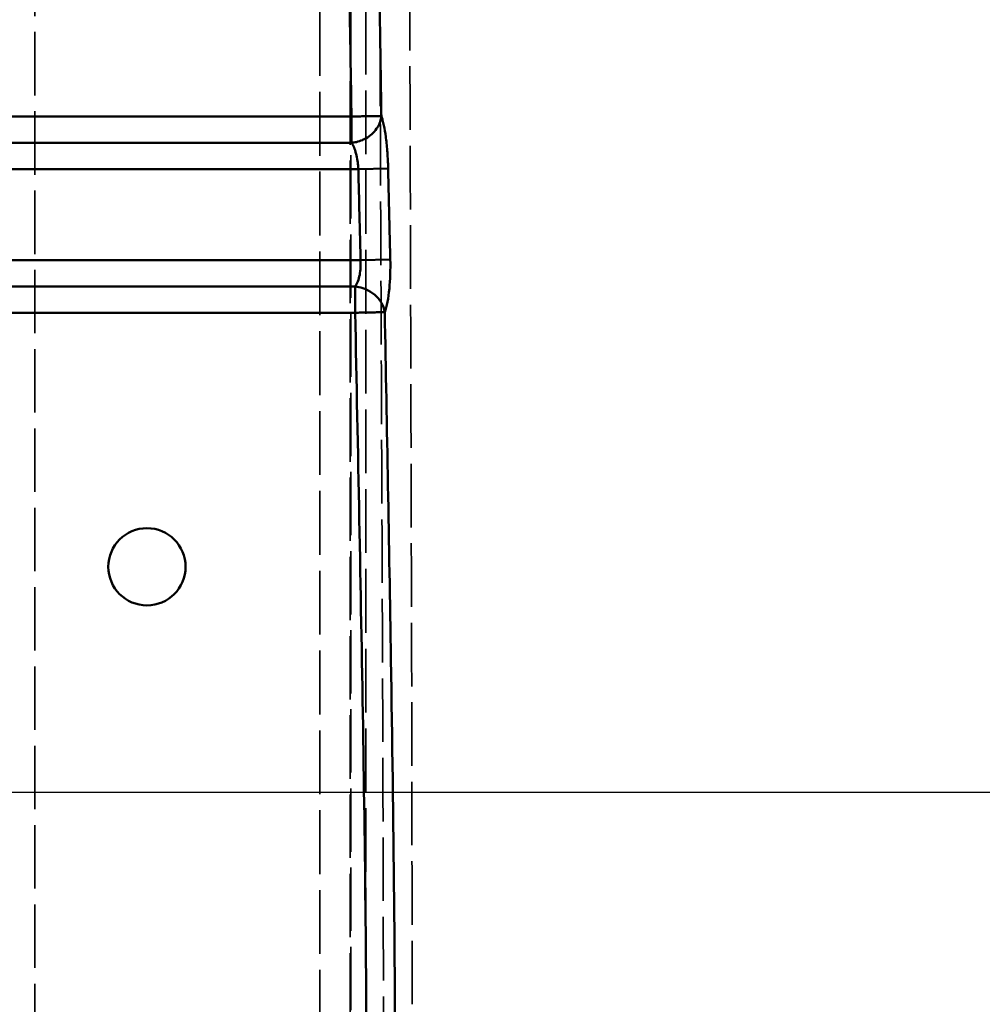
# Model space of a CAD drawing. Header units: millimetres. Extents: x 3367 to 6255, y 2001 to 4216.
# Tile 186 of 256: x 3656 to 3720, y 3832 to 3896. Entities that reach past the tile are written whole.
import ezdxf

# ---------------------------------------------------------------- set-up
doc = ezdxf.new("R2010")
doc.units = ezdxf.units.MM
doc.linetypes.add('DASHED', pattern=[0.2067, 0.1654, -0.0413])
for name, color, linetype, lineweight in [('AM_5', 3, 'Continuous', 25), ('Sichtbare Kanten(DIN)', 7, 'Continuous', 50), ('Sichtbare tangentiale Kanten(DIN)', 7, 'Continuous', 50), ('Verdeckte tangentiale Kanten(DIN)', 7, 'DASHED', 35)]:
    doc.layers.add(name, color=color, linetype=linetype, lineweight=lineweight)
doc.styles.get("Standard").update_dxf_attribs({"font": 'ISOCP.SHX'})
doc.dimstyles.new('Standard$0', dxfattribs={"dimtxt": 0.18, "dimasz": 0.18, "dimexe": 0.18, "dimexo": 0.0625, "dimgap": 0.09, "dimtad": 0, "dimtih": 1, "dimtoh": 1, "dimdec": 4, "dimzin": 0, "dimdsep": 46, "dimtxsty": 'STANDARD', "dimcen": 0.09, "dimadec": 0, "dimazin": 0, "dimtfac": 1, "dimtdec": 4, "dimtofl": 0, "dimtmove": 0, "dimatfit": 3, "dimfxl": 1, "dimtolj": 1, "dimtzin": 0, "dimarcsym": 0})

# ---------------------------------------------------------------- blocks, each defined once
blk = doc.blocks.new('*D16')
at = {"layer": 'AM_5', "color": 0, "lineweight": -2, "transparency": 16777216}
for p, q in [((3612.597, 3903.815), (3612.597, 3845.359)), ((5012.597, 3903.998), (5012.597, 3845.359)), ((3614.397, 3845.539), (4259.056, 3845.539)), ((5010.797, 3845.539), (4276.244, 3845.539))]:
    blk.add_line(p, q, dxfattribs=at)
at = {"layer": 'AM_5', "color": 0, "transparency": 16777216}
for points in [[(3614.397, 3845.839), (3614.397, 3845.239), (3612.597, 3845.539)], [(5010.797, 3845.839), (5010.797, 3845.239), (5012.597, 3845.539)]]:
    blk.add_solid(points, dxfattribs=at)
at = {"layer": 'Defpoints', "color": 0, "transparency": 16777216}
for p in [(3612.597, 3903.878), (5012.597, 3904.061), (5012.597, 3845.539)]:
    blk.add_point(p, dxfattribs=at)
at = {"layer": 'AM_5', "color": 0, "transparency": 16777216, "insert": (4267.65, 3845.539), "char_height": 10, "attachment_point": 5}
blk.add_mtext('\\A1;140', dxfattribs=at)

msp = doc.modelspace()

# ---------------------------------------------------------------- linework, layer by layer
at = {"layer": 'Sichtbare Kanten(DIN)'}
msp.add_circle((3664.59726, 3860.37794), 2.54349, dxfattribs=at)
at = {"layer": 'Sichtbare tangentiale Kanten(DIN)'}
for p, q in [((3650.59721, 3890.04209), (3678.06405, 3890.04209)), ((3678.06405, 3890.04209), (3678.06405, 3888.31004)), ((3678.06405, 3888.31004), (3650.59721, 3888.31004)), ((3650.59721, 3886.57799), (3678.51455, 3886.57799)), ((3680.47761, 3886.62443), (3678.51455, 3886.57799)), ((3650.59721, 3880.57799), (3678.66111, 3880.57799)), ((3680.61758, 3880.62707), (3678.66111, 3880.57799)), ((3650.59721, 3878.84594), (3678.30557, 3878.84594)), ((3678.30609, 3878.84584), (3678.30609, 3877.11389)), ((3678.30609, 3877.11389), (3650.59721, 3877.11389))]:
    msp.add_line(p, q, dxfattribs=at)
msp.add_ellipse((3678.30493, 3877.11341), major_axis=(-1.87695, 0.69069), ratio=0.85185773, start_param=3.57143368, end_param=5.01586561, dxfattribs=at)
for points, knots in [([(3677.75392, 3914.26624), (3677.77016, 3912.2475), (3677.7864, 3910.2287), (3677.80668, 3908.20997), (3677.82696, 3906.19121), (3677.85127, 3904.17252), (3677.87781, 3902.15386), (3677.90435, 3900.13517), (3677.93312, 3898.1165), (3677.96453, 3896.09791), (3677.99594, 3894.07929), (3678.03, 3892.06074), (3678.06405, 3890.04209)], [0.00003209, 0.00003209, 0.00003209, 0.00003209, 6.0564654, 6.0564654, 6.0564654, 12.11300565, 12.11300565, 12.11300565, 18.1696384, 18.1696384, 18.1696384, 24.22634898, 24.22634898, 24.22634898, 24.22634898]), ([(3680.02954, 3890.07609), (3680.02276, 3890.48703), (3680.01604, 3890.89808), (3680.00938, 3891.30922), (3679.94751, 3895.13091), (3679.89122, 3898.96155), (3679.84421, 3902.78106), (3679.79699, 3906.61766), (3679.75914, 3910.44296), (3679.73364, 3914.28019)], [0.000002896, 0.000002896, 0.000002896, 0.000002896, 0.050940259, 0.050940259, 0.050940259, 0.524410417, 0.524410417, 0.524410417, 0.999999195, 0.999999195, 0.999999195, 0.999999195]), ([(3680.02954, 3890.07609), (3680.00529, 3890.07568), (3679.93096, 3890.07439), (3679.74683, 3890.07121), (3679.49665, 3890.06688), (3679.19053, 3890.06158), (3678.84037, 3890.05552), (3678.46005, 3890.04894), (3678.1958, 3890.04437), (3678.06405, 3890.04209)], [0.00186199, 0.00186199, 0.00186199, 0.00186199, 0.39535097, 0.79069513, 1.18603248, 1.58136302, 1.97668676, 2.3720037, 2.76731383, 2.76731383, 2.76731383, 2.76731383]), ([(3678.06405, 3888.31004), (3678.17198, 3888.31925), (3678.27989, 3888.33636), (3678.38711, 3888.36119), (3678.52155, 3888.39232), (3678.65506, 3888.43575), (3678.78318, 3888.49071), (3678.85943, 3888.52342), (3678.93376, 3888.56019), (3679.0055, 3888.60059), (3679.14972, 3888.68179), (3679.28342, 3888.7775), (3679.40327, 3888.88516), (3679.52311, 3888.99283), (3679.62912, 3889.11247), (3679.71847, 3889.24109), (3679.76292, 3889.30507), (3679.80321, 3889.37127), (3679.83884, 3889.43907), (3679.89872, 3889.55301), (3679.94541, 3889.67147), (3679.97812, 3889.79051), (3680.00414, 3889.8852), (3680.02145, 3889.98035), (3680.02982, 3890.07537)], [0, 0, 0, 0, 0.111106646, 0.111106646, 0.111106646, 0.250415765, 0.250415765, 0.250415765, 0.333319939, 0.333319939, 0.333319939, 0.499985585, 0.499985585, 0.499985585, 0.666653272, 0.666653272, 0.666653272, 0.749561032, 0.749561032, 0.749561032, 0.888884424, 0.888884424, 0.888884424, 0.999714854, 0.999714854, 0.999714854, 0.999714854]), ([(3680.02983, 3890.07603), (3680.0372, 3890.05423), (3680.04456, 3890.03244), (3680.05185, 3890.00987), (3680.05915, 3889.98729), (3680.06637, 3889.96394), (3680.07354, 3889.94002), (3680.08788, 3889.89218), (3680.10199, 3889.84206), (3680.11584, 3889.78967), (3680.14355, 3889.68487), (3680.1702, 3889.57096), (3680.19562, 3889.44882), (3680.24262, 3889.22307), (3680.28543, 3888.96921), (3680.32261, 3888.69432), (3680.32562, 3888.67208), (3680.32859, 3888.6497), (3680.33153, 3888.62718), (3680.37075, 3888.32627), (3680.40338, 3888.00071), (3680.4282, 3887.66315), (3680.44061, 3887.49424), (3680.45107, 3887.32232), (3680.4594, 3887.1487), (3680.46357, 3887.06191), (3680.4672, 3886.97469), (3680.47032, 3886.88724), (3680.47188, 3886.84353), (3680.4733, 3886.79975), (3680.47455, 3886.75594), (3680.4758, 3886.71213), (3680.47688, 3886.6683), (3680.47795, 3886.62444)], [0, 0, 0, 0, 0.1316915, 0.1316915, 0.1316915, 0.26340065, 0.26340065, 0.26340065, 0.52685432, 0.52685432, 0.52685432, 1.05380056, 1.05380056, 1.05380056, 2.02778365, 2.02778365, 2.02778365, 2.10659237, 2.10659237, 2.10659237, 3.1595171, 3.1595171, 3.1595171, 3.68641244, 3.68641244, 3.68641244, 3.94982011, 3.94982011, 3.94982011, 4.08151154, 4.08151154, 4.08151154, 4.21319349, 4.21319349, 4.21319349, 4.21319349]), ([(3678.51455, 3886.57799), (3678.51352, 3886.59993), (3678.51246, 3886.62187), (3678.51121, 3886.64379), (3678.50996, 3886.66572), (3678.50852, 3886.68763), (3678.50694, 3886.70952), (3678.50377, 3886.75329), (3678.50004, 3886.79696), (3678.49575, 3886.84043), (3678.48718, 3886.92739), (3678.47641, 3887.01353), (3678.46384, 3887.09814), (3678.4629, 3887.10448), (3678.46195, 3887.1108), (3678.46099, 3887.11711), (3678.43626, 3887.27955), (3678.40439, 3887.43608), (3678.36645, 3887.58142), (3678.3635, 3887.59272), (3678.36051, 3887.60395), (3678.35749, 3887.61511), (3678.32014, 3887.75304), (3678.27731, 3887.88056), (3678.23029, 3887.9941), (3678.20486, 3888.05553), (3678.1782, 3888.11286), (3678.15047, 3888.16564), (3678.1366, 3888.19203), (3678.12246, 3888.21728), (3678.1081, 3888.2414), (3678.10091, 3888.25346), (3678.09367, 3888.26523), (3678.08636, 3888.27662), (3678.07904, 3888.288), (3678.07166, 3888.29899), (3678.06427, 3888.30999)], [0, 0, 0, 0, 0.0671764, 0.0671764, 0.0671764, 0.13433882, 0.13433882, 0.13433882, 0.26864122, 0.26864122, 0.26864122, 0.53729651, 0.53729651, 0.53729651, 0.5573982, 0.5573982, 0.5573982, 1.07459229, 1.07459229, 1.07459229, 1.1147964, 1.1147964, 1.1147964, 1.61163041, 1.61163041, 1.61163041, 1.88043368, 1.88043368, 1.88043368, 2.01482432, 2.01482432, 2.01482432, 2.08201006, 2.08201006, 2.08201006, 2.14918632, 2.14918632, 2.14918632, 2.14918632]), ([(3678.66111, 3880.57799), (3678.64165, 3881.35764), (3678.62219, 3882.13728), (3678.60299, 3882.91693), (3678.59757, 3883.13728), (3678.59216, 3883.35762), (3678.58678, 3883.57797), (3678.56236, 3884.57796), (3678.53844, 3885.57798), (3678.51455, 3886.57799)], [0, 0, 0, 0, 2.33966604, 2.33966604, 2.33966604, 3.00089626, 3.00089626, 3.00089626, 6.00179025, 6.00179025, 6.00179025, 6.00179025]), ([(3680.47795, 3886.62444), (3680.50557, 3885.40475), (3680.55181, 3883.4057), (3680.59924, 3881.40647), (3680.61788, 3880.62708)], [0, 0, 0, 0, 3.66212421, 6.00179025, 6.00179025, 6.00179025, 6.00179025]), ([(3678.3051, 3878.84594), (3678.37166, 3878.93643), (3678.49065, 3879.1612), (3678.61089, 3879.59273), (3678.66833, 3880.07792), (3678.66947, 3880.41145), (3678.66111, 3880.57799)], [0.00049521, 0.00049521, 0.00049521, 0.00049521, 0.56181197, 1.12362394, 1.63176059, 2.13989724, 2.13989724, 2.13989724, 2.13989724]), ([(3680.61788, 3880.62708), (3680.6338, 3879.96115), (3680.59198, 3878.55364), (3680.39046, 3877.5174), (3680.2564, 3877.15163)], [0, 0, 0, 0, 1.99906335, 4.20912533, 4.20912533, 4.20912533, 4.20912533]), ([(3678.30609, 3877.11389), (3678.43448, 3877.1164), (3678.69191, 3877.12144), (3679.06317, 3877.1287), (3679.40643, 3877.13541), (3679.70878, 3877.14132), (3679.95906, 3877.14621), (3680.14791, 3877.1499), (3680.22834, 3877.15147), (3680.25634, 3877.15202)], [0, 0, 0, 0, 0.38522639, 0.77042581, 1.15559827, 1.54074377, 1.9258623, 2.31095388, 2.69576578, 2.69576578, 2.69576578, 2.69576578]), ([(3678.30609, 3877.11389), (3678.39682, 3872.5757), (3678.48853, 3868.03721), (3678.57671, 3863.49893), (3678.6649, 3858.96047), (3678.74956, 3854.42222), (3678.82245, 3849.88382), (3678.89534, 3845.34542), (3678.95646, 3840.80686), (3678.99836, 3836.26815), (3679.01931, 3833.99881), (3679.03546, 3831.72943), (3679.04618, 3829.46001), (3679.05154, 3828.3253), (3679.05555, 3827.19058), (3679.05761, 3826.05586), (3679.05967, 3824.92113), (3679.05978, 3823.78641), (3679.05978, 3822.65165)], [37.15646011, 37.15646011, 37.15646011, 37.15646011, 50.77324147, 50.77324147, 50.77324147, 64.39056038, 64.39056038, 64.39056038, 78.00785648, 78.00785648, 78.00785648, 84.81645242, 84.81645242, 84.81645242, 88.22075854, 88.22075854, 88.22075854, 91.62508778, 91.62508778, 91.62508778, 91.62508778]), ([(3680.95109, 3822.65165), (3680.95109, 3833.19966), (3680.73951, 3851.37297), (3680.39578, 3869.52957), (3680.25641, 3877.15155)], [0, 0, 0, 0, 31.59544684, 54.46808753, 54.46808753, 54.46808753, 54.46808753])]:
    msp.add_open_spline(points, degree=3, knots=knots, dxfattribs=at)
at = {"layer": 'Verdeckte tangentiale Kanten(DIN)', "ltscale": 25.28088}
msp.add_line((3657.21466, 2861.99963), (3657.21466, 4063.87798), dxfattribs=at)
at = {"layer": 'Verdeckte tangentiale Kanten(DIN)', "ltscale": 25.441589}
msp.add_line((3675.98941, 2861.99963), (3675.98941, 4018.93043), dxfattribs=at)
at = {"layer": 'Verdeckte tangentiale Kanten(DIN)', "ltscale": 25.256699}
msp.add_line((3677.9818, 3287.81725), (3677.9818, 4018.6956), dxfattribs=at)
at = {"layer": 'Verdeckte tangentiale Kanten(DIN)', "ltscale": 25.227581}
msp.add_line((3678.02218, 4017.85299), (3678.02218, 3287.81725), dxfattribs=at)
at = {"layer": 'Verdeckte tangentiale Kanten(DIN)', "ltscale": 25.417894}
msp.add_line((3679.01837, 4017.85299), (3679.01837, 2861.99963), dxfattribs=at)
at = {"layer": 'Verdeckte tangentiale Kanten(DIN)', "ltscale": 0.001298}
msp.add_line((3680.47795, 3886.62444), (3680.47761, 3886.62443), dxfattribs=at)
at = {"layer": 'Verdeckte tangentiale Kanten(DIN)', "ltscale": 0.001028}
msp.add_ellipse((3678.66111, 3880.57799), major_axis=(1.99937, 0.05016), ratio=0.00001, start_param=0.23908403, end_param=0.23982614, dxfattribs=at)
at = {"layer": 'Verdeckte tangentiale Kanten(DIN)', "ltscale": 3.20124e-05}
msp.add_ellipse((3678.30492, 3877.1134), major_axis=(-1.87697, 0.69067), ratio=0.85185922, start_param=3.57133696, end_param=3.5714236, dxfattribs=at)
at = {"layer": 'Verdeckte tangentiale Kanten(DIN)', "ltscale": 25.335632}
msp.add_open_spline([(3680.16965, 3822.65187), (3680.16965, 3824.56115), (3680.16956, 3826.47042), (3680.16837, 3828.3797), (3680.16717, 3830.28897), (3680.16488, 3832.19824), (3680.16187, 3834.10751), (3680.15584, 3837.92606), (3680.14696, 3841.74459), (3680.13589, 3845.56313), (3680.12481, 3849.38166), (3680.11154, 3853.20019), (3680.09702, 3857.01873), (3680.0825, 3860.83725), (3680.06672, 3864.65578), (3680.05057, 3868.47431), (3680.03442, 3872.29284), (3680.0179, 3876.11137), (3680.0019, 3879.92989), (3679.99344, 3881.94853), (3679.98513, 3883.96718), (3679.97711, 3885.98582), (3679.96995, 3887.7857), (3679.96298, 3889.58559), (3679.95628, 3891.38548), (3679.94207, 3895.20401), (3679.92907, 3899.02254), (3679.91793, 3902.84107), (3679.91236, 3904.75034), (3679.90725, 3906.65961), (3679.90293, 3908.56888), (3679.89861, 3910.47815), (3679.89506, 3912.38744), (3679.89152, 3914.2967)], degree=3, knots=[0, 0, 0, 0, 5.72785417, 5.72785417, 5.72785417, 11.45571174, 11.45571174, 11.45571174, 22.91142418, 22.91142418, 22.91142418, 34.3670982, 34.3670982, 34.3670982, 45.82271463, 45.82271463, 45.82271463, 57.27832534, 57.27832534, 57.27832534, 63.33428533, 63.33428533, 63.33428533, 68.73398423, 68.73398423, 68.73398423, 80.18966934, 80.18966934, 80.18966934, 85.91749772, 85.91749772, 85.91749772, 91.64530574, 91.64530574, 91.64530574, 91.64530574], dxfattribs=at)
at = {"layer": 'Verdeckte tangentiale Kanten(DIN)', "ltscale": 25.336658}
msp.add_open_spline([(3681.86728, 3914.29995), (3681.88007, 3904.86529), (3681.93652, 3884.87584), (3682.03167, 3854.32731), (3682.06111, 3833.21081), (3682.0611, 3822.65187)], degree=3, knots=[0.00000005, 0.00000005, 0.00000005, 0.00000005, 28.31102041, 59.97816308, 91.64530574, 91.64530574, 91.64530574, 91.64530574], dxfattribs=at)
at = {"layer": 'Verdeckte tangentiale Kanten(DIN)', "ltscale": 0.001319}
msp.add_open_spline([(3680.02988, 3890.0761), (3680.02977, 3890.0761), (3680.02965, 3890.0761), (3680.02954, 3890.07609)], degree=3, dxfattribs=at)
at = {"layer": 'Verdeckte tangentiale Kanten(DIN)', "ltscale": 0.000537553}
msp.add_open_spline([(3680.02982, 3890.07537), (3680.02984, 3890.07561), (3680.02986, 3890.07585), (3680.02988, 3890.0761)], degree=3, dxfattribs=at)
at = {"layer": 'Verdeckte tangentiale Kanten(DIN)'}
msp.add_open_spline([(3678.30509, 3878.84593), (3678.3051, 3878.84593), (3678.3051, 3878.84594), (3678.3051, 3878.84594)], degree=3, dxfattribs=at)

# ---------------------------------------------------------------- dimensions: what is measured, and where the dimension line sits
at = {"layer": 'AM_5'}
dim = msp.add_linear_dim(base=(5012.59721, 3845.5395), p1=(3612.59721, 3903.87798), p2=(5012.59721, 3904.06058), angle=359.9999997, text='140', dimstyle='Standard$0', override={"dimtxt": 10, "dimasz": 1.8}, dxfattribs=at)
dim.commit()
dim.dimension.update_dxf_attribs({"geometry": '*D16', "text_midpoint": (4267.64998, 3845.5395), "dimtype": 160})

doc.saveas('drawing.dxf')
